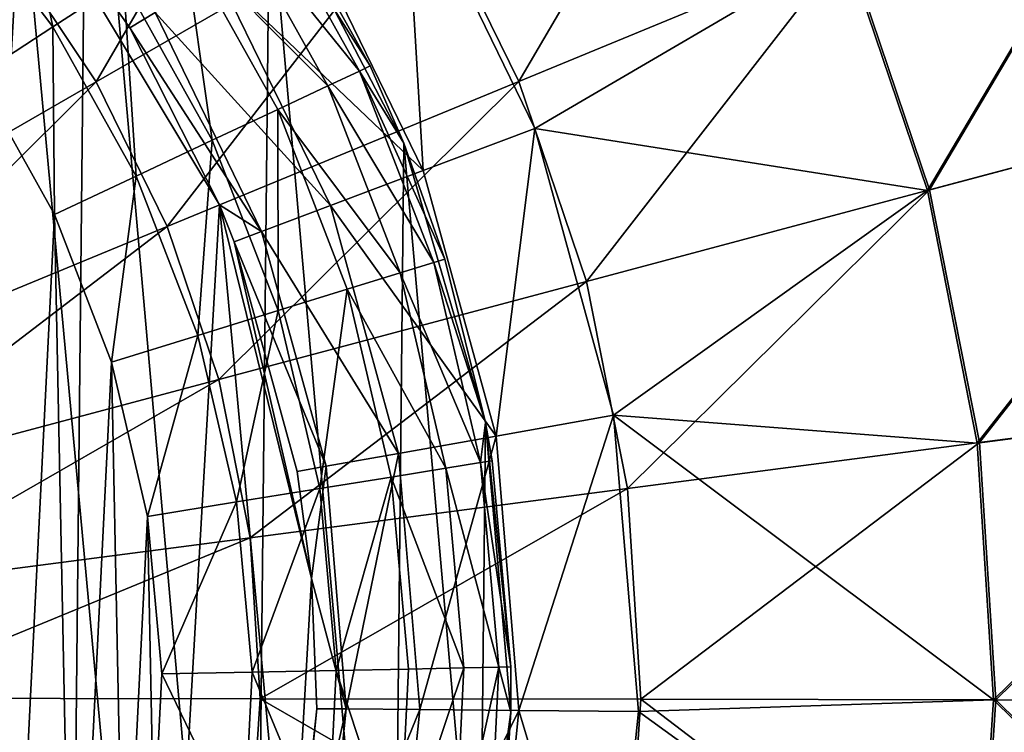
# Model space of a CAD drawing. Header units: millimetres. Extents: x 64 to 3333, y 103 to 3347.
# Tile 151 of 256: x 1869 to 1883, y 150 to 160. Entities that reach past the tile are written whole.
import ezdxf

# ---------------------------------------------------------------- set-up
doc = ezdxf.new("R2010")
doc.units = ezdxf.units.MM
doc.header["$LTSCALE"] = 25.4
doc.layers.get('0').update_dxf_attribs({"true_color": 0xff5454})

# ---------------------------------------------------------------- blocks, each defined once
blk = doc.blocks.new('SPIDER-6785-9743.STL')
at = {"color": 0}
mesh = blk.add_polyface(dxfattribs=at)
corners = [(1834.21, 154.758, 114.71), (1834.125, 146.467, 114.71), (1833.759, 150.617, 114.71), (1835.292, 142.469, 114.71), (1835.461, 158.732, 114.71), (1837.218, 138.775, 114.71), (1837.462, 162.385, 114.71), (1839.827, 135.527, 114.71), (1840.138, 165.578, 114.71), (1843.02, 132.852, 114.71), (1843.385, 168.187, 114.71), (1846.673, 130.85, 114.71), (1847.079, 170.113, 114.71), (1850.647, 129.6, 114.71), (1851.078, 171.281, 114.71), (1854.788, 129.148, 114.71), (1855.228, 171.646, 114.71), (1858.938, 129.514, 114.71), (1859.369, 171.195, 114.71), (1862.937, 130.682, 114.71), (1863.343, 169.945, 114.71), (1866.631, 132.607, 114.71), (1866.996, 167.943, 114.71), (1869.878, 135.217, 114.71), (1870.189, 165.267, 114.71), (1872.554, 138.409, 114.71), (1872.798, 162.02, 114.71), (1874.555, 142.063, 114.71), (1874.724, 158.326, 114.71), (1875.806, 146.036, 114.71), (1875.891, 154.327, 114.71), (1876.257, 150.178, 114.71)]
mesh.append_faces([[corners[k] for k in face] for face in [(0, 1, 2), (29, 30, 31)]], dxfattribs={"vtx0": -1, "color": 0})
mesh.append_faces([[corners[k] for k in face] for face in [(1, 0, 3), (3, 4, 5), (5, 6, 7), (7, 8, 9), (9, 10, 11), (11, 12, 13), (13, 14, 15), (15, 16, 17), (17, 18, 19), (19, 20, 21), (21, 22, 23), (23, 24, 25), (25, 26, 27), (27, 28, 29)]], dxfattribs={"vtx0": -1, "vtx1": -1, "color": 0})
mesh.append_faces([[corners[k] for k in face] for face in [(3, 0, 4), (5, 4, 6), (7, 6, 8), (9, 8, 10), (11, 10, 12), (13, 12, 14), (15, 14, 16), (17, 16, 18), (19, 18, 20), (21, 20, 22), (23, 22, 24), (25, 24, 26), (27, 26, 28), (29, 28, 30)]], dxfattribs={"vtx0": -1, "vtx2": -1, "color": 0})
at = {"color": 7, "true_color": 0xffffff}
mesh = blk.add_polyface(dxfattribs=at)
corners = [(1837.075, 145.977, 124.919), (1837.701, 156.847, 124.919), (1836.569, 151.459, 124.919), (1839.175, 140.888, 124.919), (1840.371, 161.662, 124.919), (1842.681, 136.643, 124.919), (1844.342, 165.476, 124.919), (1847.283, 133.621, 124.919), (1849.26, 167.95, 124.919), (1852.571, 132.089, 124.919), (1854.689, 168.864, 124.919), (1858.076, 132.184, 124.919), (1860.146, 168.138, 124.919), (1863.308, 133.898, 124.919), (1865.147, 165.835, 124.919), (1867.802, 137.077, 124.919), (1869.247, 162.161, 124.919), (1871.16, 141.44, 124.919), (1872.082, 157.441, 124.919), (1873.083, 146.599, 124.919), (1873.399, 152.095, 124.919)]
mesh.append_faces([[corners[k] for k in face] for face in [(0, 1, 2), (18, 19, 20)]], dxfattribs={"vtx0": -1, "color": 7})
mesh.append_faces([[corners[k] for k in face] for face in [(1, 3, 4), (4, 5, 6), (6, 7, 8), (8, 9, 10), (10, 11, 12), (12, 13, 14), (14, 15, 16), (16, 17, 18)]], dxfattribs={"vtx0": -1, "vtx1": -1, "color": 7})
mesh.append_faces([[corners[k] for k in face] for face in [(1, 0, 3), (4, 3, 5), (6, 5, 7), (8, 7, 9), (10, 9, 11), (12, 11, 13), (14, 13, 15), (16, 15, 17), (18, 17, 19)]], dxfattribs={"vtx0": -1, "vtx2": -1, "color": 7})
at = {"color": 0}
mesh = blk.add_polyface(dxfattribs=at)
corners = [(1838.824, 148.936, 179.71), (1839.048, 153.454, 179.71), (1838.778, 151.203, 179.71), (1839.185, 146.698, 179.71), (1839.629, 155.645, 179.71), (1839.853, 144.532, 179.71), (1840.509, 157.735, 179.71), (1840.817, 142.48, 179.71), (1841.671, 159.681, 179.71), (1842.057, 140.582, 179.71), (1843.093, 161.447, 179.71), (1843.549, 138.875, 179.71), (1844.747, 162.998, 179.71), (1845.264, 137.393, 179.71), (1846.6, 164.303, 179.71), (1847.169, 136.163, 179.71), (1848.618, 165.338, 179.71), (1849.226, 135.211, 179.71), (1850.759, 166.082, 179.71), (1851.396, 134.554, 179.71), (1852.983, 166.521, 179.71), (1853.636, 134.205, 179.71), (1855.247, 166.645, 179.71), (1855.903, 134.172, 179.71), (1857.506, 166.454, 179.71), (1858.152, 134.454, 179.71), (1859.716, 165.95, 179.71), (1860.341, 135.047, 179.71), (1861.835, 165.144, 179.71), (1862.425, 135.939, 179.71), (1863.821, 164.05, 179.71), (1864.365, 137.112, 179.71), (1865.635, 162.691, 179.71), (1866.123, 138.543, 179.71), (1867.243, 161.092, 179.71), (1867.665, 140.206, 179.71), (1868.612, 159.285, 179.71), (1868.96, 142.066, 179.71), (1869.717, 157.305, 179.71), (1869.984, 144.089, 179.71), (1870.535, 155.191, 179.71), (1870.716, 146.235, 179.71), (1871.051, 152.983, 179.71), (1871.142, 148.461, 179.71), (1871.255, 150.726, 179.71)]
mesh.append_faces([[corners[k] for k in face] for face in [(0, 1, 2), (42, 43, 44)]], dxfattribs={"vtx0": -1, "color": 0})
mesh.append_faces([[corners[k] for k in face] for face in [(1, 3, 4), (4, 5, 6), (6, 7, 8), (8, 9, 10), (10, 11, 12), (12, 13, 14), (14, 15, 16), (16, 17, 18), (18, 19, 20), (20, 21, 22), (22, 23, 24), (24, 25, 26), (26, 27, 28), (28, 29, 30), (30, 31, 32), (32, 33, 34), (34, 35, 36), (36, 37, 38), (38, 39, 40), (40, 41, 42)]], dxfattribs={"vtx0": -1, "vtx1": -1, "color": 0})
mesh.append_faces([[corners[k] for k in face] for face in [(1, 0, 3), (4, 3, 5), (6, 5, 7), (8, 7, 9), (10, 9, 11), (12, 11, 13), (14, 13, 15), (16, 15, 17), (18, 17, 19), (20, 19, 21), (22, 21, 23), (24, 23, 25), (26, 25, 27), (28, 27, 29), (30, 29, 31), (32, 31, 33), (34, 33, 35), (36, 35, 37), (38, 37, 39), (40, 39, 41), (42, 41, 43)]], dxfattribs={"vtx0": -1, "vtx2": -1, "color": 0})
at = {"color": 7, "true_color": 0xffffff}
mesh = blk.add_polyface(dxfattribs=at)
corners = [(1879.446, 164.46, 23.083), (1876.371, 159.21, 19.854), (1875.038, 161.923, 19.854), (1881.073, 161.15, 23.083)]
mesh.append_faces([[corners[k] for k in face] for face in [(0, 1, 2), (1, 0, 3)]], dxfattribs={"vtx0": -1, "color": 7})
mesh = blk.add_polyface(dxfattribs=at)
corners = [(1873.362, 164.439, 19.854), (1870.314, 159.205, 17.288), (1869.033, 161.127, 17.288), (1875.038, 161.923, 19.854)]
mesh.append_faces([[corners[k] for k in face] for face in [(0, 1, 2), (1, 0, 3)]], dxfattribs={"vtx0": -1, "color": 7})
mesh = blk.add_polyface(dxfattribs=at)
corners = [(1882.222, 157.648, 100.694), (1885.336, 162.909, 96.858), (1881.043, 161.138, 100.694), (1886.71, 158.843, 96.858)]
mesh.append_faces([[corners[k] for k in face] for face in [(0, 1, 2), (1, 0, 3)]], dxfattribs={"vtx0": -1, "color": 7})
mesh = blk.add_polyface(dxfattribs=at)
corners = [(1885.363, 162.92, 26.924), (1882.253, 157.656, 23.083), (1881.073, 161.15, 23.083), (1886.738, 158.851, 26.924)]
mesh.append_faces([[corners[k] for k in face] for face in [(0, 1, 2), (1, 0, 3)]], dxfattribs={"vtx0": -1, "color": 7})
at = {"color": 0}
mesh = blk.add_polyface(dxfattribs=at)
corners = [(1869.695, 159.993, 179.54), (1869.125, 162.737, 179.04), (1868.217, 161.944, 179.54), (1870.705, 160.652, 179.04)]
mesh.append_faces([[corners[k] for k in face] for face in [(0, 1, 2), (1, 0, 3)]], dxfattribs={"vtx0": -1, "color": 0})
at = {"color": 7, "true_color": 0xffffff}
mesh = blk.add_polyface(dxfattribs=at)
corners = [(1875, 157.933, 105.177), (1874.736, 162.365, 103.919), (1873.275, 161.478, 105.177), (1876.6, 158.536, 103.919)]
mesh.append_faces([[corners[k] for k in face] for face in [(0, 1, 2), (1, 0, 3)]], dxfattribs={"vtx0": -1, "color": 7})
mesh = blk.add_polyface(dxfattribs=at)
corners = [(1881.043, 161.138, 100.694), (1874.736, 162.365, 103.919), (1876.6, 158.536, 103.919)]
mesh.append_faces([[corners[k] for k in face] for face in [(0, 1, 2)]], dxfattribs={"color": 7})
mesh = blk.add_polyface(dxfattribs=at)
corners = [(1869.247, 162.161, 110.691), (1870.799, 159.976, 110.691), (1871.159, 160.195, 108.956)]
mesh.append_faces([[corners[k] for k in face] for face in [(0, 1, 2)]], dxfattribs={"color": 7})
mesh = blk.add_polyface(dxfattribs=at)
corners = [(1869.247, 162.161, 124.919), (1872.082, 157.441, 124.919), (1870.799, 159.976, 110.691)]
mesh.append_faces([[corners[k] for k in face] for face in [(0, 1, 2)]], dxfattribs={"color": 7})
mesh = blk.add_polyface(dxfattribs=at)
corners = [(1869.247, 162.161, 124.919), (1870.799, 159.976, 110.691), (1869.247, 162.161, 110.691)]
mesh.append_faces([[corners[k] for k in face] for face in [(0, 1, 2)]], dxfattribs={"color": 7})
at = {"color": 0}
mesh = blk.add_polyface(dxfattribs=at)
corners = [(1868.612, 159.285, 179.71), (1868.217, 161.944, 179.54), (1867.243, 161.092, 179.71), (1869.695, 159.993, 179.54)]
mesh.append_faces([[corners[k] for k in face] for face in [(0, 1, 2), (1, 0, 3)]], dxfattribs={"vtx0": -1, "color": 0})
at = {"color": 7, "true_color": 0xffffff}
mesh = blk.add_polyface(dxfattribs=at)
corners = [(1875.038, 161.923, 19.854), (1871.332, 157.132, 17.288), (1870.314, 159.205, 17.288), (1876.371, 159.21, 19.854)]
mesh.append_faces([[corners[k] for k in face] for face in [(0, 1, 2), (1, 0, 3)]], dxfattribs={"vtx0": -1, "color": 7})
at = {"color": 0}
mesh = blk.add_polyface(dxfattribs=at)
corners = [(1874.088, 159.358, 176.004), (1872.237, 161.653, 177.21), (1873.636, 159.146, 177.21), (1872.655, 161.927, 176.004)]
mesh.append_faces([[corners[k] for k in face] for face in [(0, 1, 2), (1, 0, 3)]], dxfattribs={"vtx0": -1, "color": 0})
mesh = blk.add_polyface(dxfattribs=at)
corners = [(1874.242, 159.431, 174.71), (1872.655, 161.927, 176.004), (1874.088, 159.358, 176.004), (1872.798, 162.02, 174.71)]
mesh.append_faces([[corners[k] for k in face] for face in [(0, 1, 2), (1, 0, 3)]], dxfattribs={"vtx0": -1, "color": 0})
mesh = blk.add_polyface(dxfattribs=at)
corners = [(1872.798, 162.02, 114.71), (1874.242, 159.431, 174.71), (1874.724, 158.326, 114.71)]
mesh.append_faces([[corners[k] for k in face] for face in [(0, 1, 2)]], dxfattribs={"color": 0})
mesh = blk.add_polyface(dxfattribs=at)
corners = [(1872.798, 162.02, 174.71), (1874.242, 159.431, 174.71), (1872.798, 162.02, 114.71)]
mesh.append_faces([[corners[k] for k in face] for face in [(0, 1, 2)]], dxfattribs={"color": 0})
mesh = blk.add_polyface(dxfattribs=at)
corners = [(1873.636, 159.146, 177.21), (1871.572, 161.219, 178.246), (1872.917, 158.808, 178.246), (1872.237, 161.653, 177.21)]
mesh.append_faces([[corners[k] for k in face] for face in [(0, 1, 2), (1, 0, 3)]], dxfattribs={"vtx0": -1, "color": 0})
at = {"color": 7, "true_color": 0xffffff}
mesh = blk.add_polyface(dxfattribs=at)
corners = [(1875, 157.933, 105.177), (1872.059, 160.741, 106.87), (1873.67, 157.432, 106.87), (1873.275, 161.478, 105.177)]
mesh.append_faces([[corners[k] for k in face] for face in [(0, 1, 2), (1, 0, 3)]], dxfattribs={"vtx0": -1, "color": 7})
at = {"color": 0}
mesh = blk.add_polyface(dxfattribs=at)
corners = [(1871.979, 158.368, 179.04), (1871.572, 161.219, 178.246), (1870.705, 160.652, 179.04), (1872.917, 158.808, 178.246)]
mesh.append_faces([[corners[k] for k in face] for face in [(0, 1, 2), (1, 0, 3)]], dxfattribs={"vtx0": -1, "color": 0})
at = {"color": 7, "true_color": 0xffffff}
mesh = blk.add_polyface(dxfattribs=at)
corners = [(1869.033, 161.127, 17.288), (1865.348, 156.347, 15.426), (1864.483, 157.646, 15.426), (1870.314, 159.205, 17.288)]
mesh.append_faces([[corners[k] for k in face] for face in [(0, 1, 2), (1, 0, 3)]], dxfattribs={"vtx0": -1, "color": 7})
mesh = blk.add_polyface(dxfattribs=at)
corners = [(1881.073, 161.15, 23.083), (1877.339, 156.347, 19.854), (1876.371, 159.21, 19.854), (1882.253, 157.656, 23.083)]
mesh.append_faces([[corners[k] for k in face] for face in [(0, 1, 2), (1, 0, 3)]], dxfattribs={"vtx0": -1, "color": 7})
mesh = blk.add_polyface(dxfattribs=at)
corners = [(1882.222, 157.648, 100.694), (1881.043, 161.138, 100.694), (1876.6, 158.536, 103.919)]
mesh.append_faces([[corners[k] for k in face] for face in [(0, 1, 2)]], dxfattribs={"color": 7})
at = {"color": 0}
mesh = blk.add_polyface(dxfattribs=at)
corners = [(1870.888, 157.855, 179.54), (1870.705, 160.652, 179.04), (1869.695, 159.993, 179.54), (1871.979, 158.368, 179.04)]
mesh.append_faces([[corners[k] for k in face] for face in [(0, 1, 2), (1, 0, 3)]], dxfattribs={"vtx0": -1, "color": 0})
at = {"color": 7, "true_color": 0xffffff}
mesh = blk.add_polyface(dxfattribs=at)
corners = [(1873.67, 157.432, 106.87), (1871.159, 160.195, 108.956), (1872.685, 157.06, 108.956), (1872.059, 160.741, 106.87)]
mesh.append_faces([[corners[k] for k in face] for face in [(0, 1, 2), (1, 0, 3)]], dxfattribs={"vtx0": -1, "color": 7})
mesh = blk.add_polyface(dxfattribs=at)
corners = [(1871.159, 160.195, 108.956), (1870.799, 159.976, 110.691), (1872.685, 157.06, 108.956)]
mesh.append_faces([[corners[k] for k in face] for face in [(0, 1, 2)]], dxfattribs={"color": 7})
at = {"color": 0}
mesh = blk.add_polyface(dxfattribs=at)
corners = [(1869.717, 157.305, 179.71), (1869.695, 159.993, 179.54), (1868.612, 159.285, 179.71), (1870.888, 157.855, 179.54)]
mesh.append_faces([[corners[k] for k in face] for face in [(0, 1, 2), (1, 0, 3)]], dxfattribs={"vtx0": -1, "color": 0})
at = {"color": 7, "true_color": 0xffffff}
mesh = blk.add_polyface(dxfattribs=at)
corners = [(1870.799, 159.976, 110.691), (1872.082, 157.441, 110.691), (1872.685, 157.06, 108.956)]
mesh.append_faces([[corners[k] for k in face] for face in [(0, 1, 2)]], dxfattribs={"color": 7})
mesh = blk.add_polyface(dxfattribs=at)
corners = [(1870.799, 159.976, 110.691), (1872.082, 157.441, 124.919), (1872.082, 157.441, 110.691)]
mesh.append_faces([[corners[k] for k in face] for face in [(0, 1, 2)]], dxfattribs={"color": 7})
at = {"color": 0}
mesh = blk.add_polyface(dxfattribs=at)
corners = [(1874.242, 159.431, 174.71), (1874.088, 159.358, 176.004), (1874.724, 158.326, 174.71)]
mesh.append_faces([[corners[k] for k in face] for face in [(0, 1, 2)]], dxfattribs={"color": 0})
mesh = blk.add_polyface(dxfattribs=at)
corners = [(1874.242, 159.431, 174.71), (1874.724, 158.326, 174.71), (1874.724, 158.326, 114.71)]
mesh.append_faces([[corners[k] for k in face] for face in [(0, 1, 2)]], dxfattribs={"color": 0})
mesh = blk.add_polyface(dxfattribs=at)
corners = [(1875.15, 156.616, 176.004), (1873.636, 159.146, 177.21), (1874.672, 156.468, 177.21), (1874.088, 159.358, 176.004)]
mesh.append_faces([[corners[k] for k in face] for face in [(0, 1, 2), (1, 0, 3)]], dxfattribs={"vtx0": -1, "color": 0})
mesh = blk.add_polyface(dxfattribs=at)
corners = [(1874.088, 159.358, 176.004), (1875.15, 156.616, 176.004), (1875.312, 156.666, 174.71)]
mesh.append_faces([[corners[k] for k in face] for face in [(0, 1, 2)]], dxfattribs={"color": 0})
mesh = blk.add_polyface(dxfattribs=at)
corners = [(1874.088, 159.358, 176.004), (1875.312, 156.666, 174.71), (1874.724, 158.326, 174.71)]
mesh.append_faces([[corners[k] for k in face] for face in [(0, 1, 2)]], dxfattribs={"color": 0})
at = {"color": 7, "true_color": 0xffffff}
mesh = blk.add_polyface(dxfattribs=at)
corners = [(1870.314, 159.205, 17.288), (1866.036, 154.947, 15.426), (1865.348, 156.347, 15.426), (1871.332, 157.132, 17.288)]
mesh.append_faces([[corners[k] for k in face] for face in [(0, 1, 2), (1, 0, 3)]], dxfattribs={"vtx0": -1, "color": 7})
mesh = blk.add_polyface(dxfattribs=at)
corners = [(1876.371, 159.21, 19.854), (1872.072, 154.943, 17.288), (1871.332, 157.132, 17.288), (1877.339, 156.347, 19.854)]
mesh.append_faces([[corners[k] for k in face] for face in [(0, 1, 2), (1, 0, 3)]], dxfattribs={"vtx0": -1, "color": 7})
at = {"color": 0}
mesh = blk.add_polyface(dxfattribs=at)
corners = [(1874.672, 156.468, 177.21), (1872.917, 158.808, 178.246), (1873.913, 156.234, 178.246), (1873.636, 159.146, 177.21)]
mesh.append_faces([[corners[k] for k in face] for face in [(0, 1, 2), (1, 0, 3)]], dxfattribs={"vtx0": -1, "color": 0})
mesh = blk.add_polyface(dxfattribs=at)
corners = [(1872.924, 155.929, 179.04), (1872.917, 158.808, 178.246), (1871.979, 158.368, 179.04), (1873.913, 156.234, 178.246)]
mesh.append_faces([[corners[k] for k in face] for face in [(0, 1, 2), (1, 0, 3)]], dxfattribs={"vtx0": -1, "color": 0})
at = {"color": 7, "true_color": 0xffffff}
mesh = blk.add_polyface(dxfattribs=at)
corners = [(1882.935, 154.033, 100.694), (1886.71, 158.843, 96.858), (1882.222, 157.648, 100.694), (1887.541, 154.633, 96.858)]
mesh.append_faces([[corners[k] for k in face] for face in [(0, 1, 2), (1, 0, 3)]], dxfattribs={"vtx0": -1, "color": 7})
mesh = blk.add_polyface(dxfattribs=at)
corners = [(1886.738, 158.851, 26.924), (1882.967, 154.038, 23.083), (1882.253, 157.656, 23.083), (1887.57, 154.637, 26.924)]
mesh.append_faces([[corners[k] for k in face] for face in [(0, 1, 2), (1, 0, 3)]], dxfattribs={"vtx0": -1, "color": 7})
mesh = blk.add_polyface(dxfattribs=at)
corners = [(1876.045, 154.131, 105.177), (1876.6, 158.536, 103.919), (1875, 157.933, 105.177), (1877.727, 154.43, 103.919)]
mesh.append_faces([[corners[k] for k in face] for face in [(0, 1, 2), (1, 0, 3)]], dxfattribs={"vtx0": -1, "color": 7})
mesh = blk.add_polyface(dxfattribs=at)
corners = [(1882.222, 157.648, 100.694), (1876.6, 158.536, 103.919), (1877.727, 154.43, 103.919)]
mesh.append_faces([[corners[k] for k in face] for face in [(0, 1, 2)]], dxfattribs={"color": 7})
at = {"color": 0}
mesh = blk.add_polyface(dxfattribs=at)
corners = [(1871.771, 155.573, 179.54), (1871.979, 158.368, 179.04), (1870.888, 157.855, 179.54), (1872.924, 155.929, 179.04)]
mesh.append_faces([[corners[k] for k in face] for face in [(0, 1, 2), (1, 0, 3)]], dxfattribs={"vtx0": -1, "color": 0})
mesh = blk.add_polyface(dxfattribs=at)
corners = [(1874.724, 158.326, 114.71), (1875.312, 156.666, 174.71), (1875.891, 154.327, 114.71)]
mesh.append_faces([[corners[k] for k in face] for face in [(0, 1, 2)]], dxfattribs={"color": 0})
mesh = blk.add_polyface(dxfattribs=at)
corners = [(1874.724, 158.326, 174.71), (1875.312, 156.666, 174.71), (1874.724, 158.326, 114.71)]
mesh.append_faces([[corners[k] for k in face] for face in [(0, 1, 2)]], dxfattribs={"color": 0})
mesh = blk.add_polyface(dxfattribs=at)
corners = [(1870.535, 155.191, 179.71), (1870.888, 157.855, 179.54), (1869.717, 157.305, 179.71), (1871.771, 155.573, 179.54)]
mesh.append_faces([[corners[k] for k in face] for face in [(0, 1, 2), (1, 0, 3)]], dxfattribs={"vtx0": -1, "color": 0})
at = {"color": 7, "true_color": 0xffffff}
mesh = blk.add_polyface(dxfattribs=at)
corners = [(1876.045, 154.131, 105.177), (1873.67, 157.432, 106.87), (1874.644, 153.883, 106.87), (1875, 157.933, 105.177)]
mesh.append_faces([[corners[k] for k in face] for face in [(0, 1, 2), (1, 0, 3)]], dxfattribs={"vtx0": -1, "color": 7})
mesh = blk.add_polyface(dxfattribs=at)
corners = [(1882.253, 157.656, 23.083), (1877.924, 153.381, 19.854), (1877.339, 156.347, 19.854), (1882.967, 154.038, 23.083)]
mesh.append_faces([[corners[k] for k in face] for face in [(0, 1, 2), (1, 0, 3)]], dxfattribs={"vtx0": -1, "color": 7})
mesh = blk.add_polyface(dxfattribs=at)
corners = [(1882.935, 154.033, 100.694), (1882.222, 157.648, 100.694), (1877.727, 154.43, 103.919)]
mesh.append_faces([[corners[k] for k in face] for face in [(0, 1, 2)]], dxfattribs={"color": 7})
mesh = blk.add_polyface(dxfattribs=at)
corners = [(1872.082, 157.441, 110.691), (1872.291, 156.912, 110.691), (1872.685, 157.06, 108.956)]
mesh.append_faces([[corners[k] for k in face] for face in [(0, 1, 2)]], dxfattribs={"color": 7})
mesh = blk.add_polyface(dxfattribs=at)
corners = [(1872.082, 157.441, 124.919), (1873.399, 152.095, 124.919), (1872.291, 156.912, 110.691)]
mesh.append_faces([[corners[k] for k in face] for face in [(0, 1, 2)]], dxfattribs={"color": 7})
mesh = blk.add_polyface(dxfattribs=at)
corners = [(1872.082, 157.441, 124.919), (1872.291, 156.912, 110.691), (1872.082, 157.441, 110.691)]
mesh.append_faces([[corners[k] for k in face] for face in [(0, 1, 2)]], dxfattribs={"color": 7})
mesh = blk.add_polyface(dxfattribs=at)
corners = [(1874.644, 153.883, 106.87), (1872.685, 157.06, 108.956), (1873.608, 153.699, 108.956), (1873.67, 157.432, 106.87)]
mesh.append_faces([[corners[k] for k in face] for face in [(0, 1, 2), (1, 0, 3)]], dxfattribs={"vtx0": -1, "color": 7})
mesh = blk.add_polyface(dxfattribs=at)
corners = [(1871.332, 157.132, 17.288), (1866.536, 153.468, 15.426), (1866.036, 154.947, 15.426), (1872.072, 154.943, 17.288)]
mesh.append_faces([[corners[k] for k in face] for face in [(0, 1, 2), (1, 0, 3)]], dxfattribs={"vtx0": -1, "color": 7})
mesh = blk.add_polyface(dxfattribs=at)
corners = [(1873.608, 153.699, 108.956), (1872.291, 156.912, 110.691), (1873.193, 153.625, 110.691), (1872.685, 157.06, 108.956)]
mesh.append_faces([[corners[k] for k in face] for face in [(0, 1, 2), (1, 0, 3)]], dxfattribs={"vtx0": -1, "color": 7})
mesh = blk.add_polyface(dxfattribs=at)
corners = [(1872.291, 156.912, 110.691), (1873.399, 152.095, 124.919), (1873.193, 153.625, 110.691)]
mesh.append_faces([[corners[k] for k in face] for face in [(0, 1, 2)]], dxfattribs={"color": 7})
at = {"color": 0}
mesh = blk.add_polyface(dxfattribs=at)
corners = [(1875.819, 153.752, 176.004), (1874.672, 156.468, 177.21), (1875.326, 153.673, 177.21), (1875.15, 156.616, 176.004)]
mesh.append_faces([[corners[k] for k in face] for face in [(0, 1, 2), (1, 0, 3)]], dxfattribs={"vtx0": -1, "color": 0})
mesh = blk.add_polyface(dxfattribs=at)
corners = [(1875.312, 156.666, 174.71), (1875.15, 156.616, 176.004), (1875.891, 154.327, 174.71)]
mesh.append_faces([[corners[k] for k in face] for face in [(0, 1, 2)]], dxfattribs={"color": 0})
mesh = blk.add_polyface(dxfattribs=at)
corners = [(1875.15, 156.616, 176.004), (1875.819, 153.752, 176.004), (1875.891, 154.327, 174.71)]
mesh.append_faces([[corners[k] for k in face] for face in [(0, 1, 2)]], dxfattribs={"color": 0})
mesh = blk.add_polyface(dxfattribs=at)
corners = [(1875.312, 156.666, 174.71), (1875.891, 154.327, 174.71), (1875.891, 154.327, 114.71)]
mesh.append_faces([[corners[k] for k in face] for face in [(0, 1, 2)]], dxfattribs={"color": 0})
mesh = blk.add_polyface(dxfattribs=at)
corners = [(1875.326, 153.673, 177.21), (1873.913, 156.234, 178.246), (1874.541, 153.546, 178.246), (1874.672, 156.468, 177.21)]
mesh.append_faces([[corners[k] for k in face] for face in [(0, 1, 2), (1, 0, 3)]], dxfattribs={"vtx0": -1, "color": 0})
at = {"color": 7, "true_color": 0xffffff}
mesh = blk.add_polyface(dxfattribs=at)
corners = [(1877.339, 156.347, 19.854), (1872.519, 152.677, 17.288), (1872.072, 154.943, 17.288), (1877.924, 153.381, 19.854)]
mesh.append_faces([[corners[k] for k in face] for face in [(0, 1, 2), (1, 0, 3)]], dxfattribs={"vtx0": -1, "color": 7})
at = {"color": 0}
mesh = blk.add_polyface(dxfattribs=at)
corners = [(1873.519, 153.381, 179.04), (1873.913, 156.234, 178.246), (1872.924, 155.929, 179.04), (1874.541, 153.546, 178.246)]
mesh.append_faces([[corners[k] for k in face] for face in [(0, 1, 2), (1, 0, 3)]], dxfattribs={"vtx0": -1, "color": 0})
mesh = blk.add_polyface(dxfattribs=at)
corners = [(1872.328, 153.189, 179.54), (1872.924, 155.929, 179.04), (1871.771, 155.573, 179.54), (1873.519, 153.381, 179.04)]
mesh.append_faces([[corners[k] for k in face] for face in [(0, 1, 2), (1, 0, 3)]], dxfattribs={"vtx0": -1, "color": 0})
mesh = blk.add_polyface(dxfattribs=at)
corners = [(1871.051, 152.983, 179.71), (1871.771, 155.573, 179.54), (1870.535, 155.191, 179.71), (1872.328, 153.189, 179.54)]
mesh.append_faces([[corners[k] for k in face] for face in [(0, 1, 2), (1, 0, 3)]], dxfattribs={"vtx0": -1, "color": 0})
at = {"color": 7, "true_color": 0xffffff}
mesh = blk.add_polyface(dxfattribs=at)
corners = [(1872.072, 154.943, 17.288), (1866.838, 151.937, 15.426), (1866.536, 153.468, 15.426), (1872.519, 152.677, 17.288)]
mesh.append_faces([[corners[k] for k in face] for face in [(0, 1, 2), (1, 0, 3)]], dxfattribs={"vtx0": -1, "color": 7})
mesh = blk.add_polyface(dxfattribs=at)
corners = [(1883.171, 150.357, 100.694), (1887.541, 154.633, 96.858), (1882.935, 154.033, 100.694), (1887.815, 150.35, 96.858)]
mesh.append_faces([[corners[k] for k in face] for face in [(0, 1, 2), (1, 0, 3)]], dxfattribs={"vtx0": -1, "color": 7})
mesh = blk.add_polyface(dxfattribs=at)
corners = [(1887.57, 154.637, 26.924), (1883.203, 150.357, 23.083), (1882.967, 154.038, 23.083), (1887.844, 150.35, 26.924)]
mesh.append_faces([[corners[k] for k in face] for face in [(0, 1, 2), (1, 0, 3)]], dxfattribs={"vtx0": -1, "color": 7})
at = {"color": 0}
mesh = blk.add_polyface(dxfattribs=at)
corners = [(1875.891, 154.327, 174.71), (1875.819, 153.752, 176.004), (1875.987, 153.779, 174.71)]
mesh.append_faces([[corners[k] for k in face] for face in [(0, 1, 2)]], dxfattribs={"color": 0})
mesh = blk.add_polyface(dxfattribs=at)
corners = [(1875.891, 154.327, 174.71), (1875.987, 153.779, 174.71), (1875.891, 154.327, 114.71)]
mesh.append_faces([[corners[k] for k in face] for face in [(0, 1, 2)]], dxfattribs={"color": 0})
mesh = blk.add_polyface(dxfattribs=at)
corners = [(1875.891, 154.327, 114.71), (1875.987, 153.779, 174.71), (1876.254, 150.827, 174.71)]
mesh.append_faces([[corners[k] for k in face] for face in [(0, 1, 2)]], dxfattribs={"color": 0})
mesh = blk.add_polyface(dxfattribs=at)
corners = [(1875.891, 154.327, 114.71), (1876.254, 150.827, 174.71), (1876.257, 150.178, 114.71)]
mesh.append_faces([[corners[k] for k in face] for face in [(0, 1, 2)]], dxfattribs={"color": 0})
at = {"color": 7, "true_color": 0xffffff}
mesh = blk.add_polyface(dxfattribs=at)
corners = [(1876.372, 150.202, 105.177), (1877.727, 154.43, 103.919), (1876.045, 154.131, 105.177), (1878.082, 150.187, 103.919)]
mesh.append_faces([[corners[k] for k in face] for face in [(0, 1, 2), (1, 0, 3)]], dxfattribs={"vtx0": -1, "color": 7})
mesh = blk.add_polyface(dxfattribs=at)
corners = [(1883.171, 150.357, 100.694), (1877.727, 154.43, 103.919), (1878.082, 150.187, 103.919)]
mesh.append_faces([[corners[k] for k in face] for face in [(0, 1, 2)]], dxfattribs={"color": 7})
mesh = blk.add_polyface(dxfattribs=at)
corners = [(1883.171, 150.357, 100.694), (1882.935, 154.033, 100.694), (1877.727, 154.43, 103.919)]
mesh.append_faces([[corners[k] for k in face] for face in [(0, 1, 2)]], dxfattribs={"color": 7})
mesh = blk.add_polyface(dxfattribs=at)
corners = [(1876.045, 154.131, 105.177), (1874.95, 150.215, 106.87), (1876.372, 150.202, 105.177), (1874.644, 153.883, 106.87)]
mesh.append_faces([[corners[k] for k in face] for face in [(0, 1, 2), (1, 0, 3)]], dxfattribs={"vtx0": -1, "color": 7})
mesh = blk.add_polyface(dxfattribs=at)
corners = [(1882.967, 154.038, 23.083), (1878.118, 150.364, 19.854), (1877.924, 153.381, 19.854), (1883.203, 150.357, 23.083)]
mesh.append_faces([[corners[k] for k in face] for face in [(0, 1, 2), (1, 0, 3)]], dxfattribs={"vtx0": -1, "color": 7})
mesh = blk.add_polyface(dxfattribs=at)
corners = [(1874.644, 153.883, 106.87), (1873.898, 150.225, 108.956), (1874.95, 150.215, 106.87), (1873.608, 153.699, 108.956)]
mesh.append_faces([[corners[k] for k in face] for face in [(0, 1, 2), (1, 0, 3)]], dxfattribs={"vtx0": -1, "color": 7})
at = {"color": 0}
mesh = blk.add_polyface(dxfattribs=at)
corners = [(1876.083, 150.823, 176.004), (1875.326, 153.673, 177.21), (1875.584, 150.813, 177.21), (1875.819, 153.752, 176.004)]
mesh.append_faces([[corners[k] for k in face] for face in [(0, 1, 2), (1, 0, 3)]], dxfattribs={"vtx0": -1, "color": 0})
mesh = blk.add_polyface(dxfattribs=at)
corners = [(1876.254, 150.827, 174.71), (1875.819, 153.752, 176.004), (1876.083, 150.823, 176.004), (1875.987, 153.779, 174.71)]
mesh.append_faces([[corners[k] for k in face] for face in [(0, 1, 2), (1, 0, 3)]], dxfattribs={"vtx0": -1, "color": 0})
at = {"color": 7, "true_color": 0xffffff}
mesh = blk.add_polyface(dxfattribs=at)
corners = [(1873.608, 153.699, 108.956), (1873.193, 153.625, 110.691), (1873.399, 152.095, 110.691)]
mesh.append_faces([[corners[k] for k in face] for face in [(0, 1, 2)]], dxfattribs={"color": 7})
mesh = blk.add_polyface(dxfattribs=at)
corners = [(1873.193, 153.625, 110.691), (1873.399, 152.095, 124.919), (1873.399, 152.095, 110.691)]
mesh.append_faces([[corners[k] for k in face] for face in [(0, 1, 2)]], dxfattribs={"color": 7})
mesh = blk.add_polyface(dxfattribs=at)
corners = [(1873.608, 153.699, 108.956), (1873.399, 152.095, 110.691), (1873.898, 150.225, 108.956)]
mesh.append_faces([[corners[k] for k in face] for face in [(0, 1, 2)]], dxfattribs={"color": 7})
at = {"color": 0}
mesh = blk.add_polyface(dxfattribs=at)
corners = [(1875.584, 150.813, 177.21), (1874.541, 153.546, 178.246), (1874.79, 150.797, 178.246), (1875.326, 153.673, 177.21)]
mesh.append_faces([[corners[k] for k in face] for face in [(0, 1, 2), (1, 0, 3)]], dxfattribs={"vtx0": -1, "color": 0})
mesh = blk.add_polyface(dxfattribs=at)
corners = [(1873.754, 150.776, 179.04), (1874.541, 153.546, 178.246), (1873.519, 153.381, 179.04), (1874.79, 150.797, 178.246)]
mesh.append_faces([[corners[k] for k in face] for face in [(0, 1, 2), (1, 0, 3)]], dxfattribs={"vtx0": -1, "color": 0})
mesh = blk.add_polyface(dxfattribs=at)
corners = [(1872.548, 150.752, 179.54), (1873.519, 153.381, 179.04), (1872.328, 153.189, 179.54), (1873.754, 150.776, 179.04)]
mesh.append_faces([[corners[k] for k in face] for face in [(0, 1, 2), (1, 0, 3)]], dxfattribs={"vtx0": -1, "color": 0})
at = {"color": 7, "true_color": 0xffffff}
mesh = blk.add_polyface(dxfattribs=at)
corners = [(1877.924, 153.381, 19.854), (1872.667, 150.372, 17.288), (1872.519, 152.677, 17.288), (1878.118, 150.364, 19.854)]
mesh.append_faces([[corners[k] for k in face] for face in [(0, 1, 2), (1, 0, 3)]], dxfattribs={"vtx0": -1, "color": 7})
at = {"color": 0}
mesh = blk.add_polyface(dxfattribs=at)
corners = [(1871.255, 150.726, 179.71), (1872.328, 153.189, 179.54), (1871.051, 152.983, 179.71), (1872.548, 150.752, 179.54)]
mesh.append_faces([[corners[k] for k in face] for face in [(0, 1, 2), (1, 0, 3)]], dxfattribs={"vtx0": -1, "color": 0})
at = {"color": 7, "true_color": 0xffffff}
mesh = blk.add_polyface(dxfattribs=at)
corners = [(1872.519, 152.677, 17.288), (1866.938, 150.38, 15.426), (1866.838, 151.937, 15.426), (1872.667, 150.372, 17.288)]
mesh.append_faces([[corners[k] for k in face] for face in [(0, 1, 2), (1, 0, 3)]], dxfattribs={"vtx0": -1, "color": 7})
mesh = blk.add_polyface(dxfattribs=at)
corners = [(1873.399, 152.095, 124.919), (1873.083, 146.599, 124.919), (1873.477, 150.229, 110.691)]
mesh.append_faces([[corners[k] for k in face] for face in [(0, 1, 2)]], dxfattribs={"color": 7})
mesh = blk.add_polyface(dxfattribs=at)
corners = [(1873.399, 152.095, 110.691), (1873.477, 150.229, 110.691), (1873.898, 150.225, 108.956)]
mesh.append_faces([[corners[k] for k in face] for face in [(0, 1, 2)]], dxfattribs={"color": 7})
mesh = blk.add_polyface(dxfattribs=at)
corners = [(1873.399, 152.095, 124.919), (1873.477, 150.229, 110.691), (1873.399, 152.095, 110.691)]
mesh.append_faces([[corners[k] for k in face] for face in [(0, 1, 2)]], dxfattribs={"color": 7})
at = {"color": 0}
mesh = blk.add_polyface(dxfattribs=at)
corners = [(1873.625, 148.163, 179.04), (1872.548, 150.752, 179.54), (1872.427, 148.307, 179.54), (1873.754, 150.776, 179.04)]
mesh.append_faces([[corners[k] for k in face] for face in [(0, 1, 2), (1, 0, 3)]], dxfattribs={"vtx0": -1, "color": 0})
mesh = blk.add_polyface(dxfattribs=at)
corners = [(1874.653, 148.04, 178.246), (1873.754, 150.776, 179.04), (1873.625, 148.163, 179.04), (1874.79, 150.797, 178.246)]
mesh.append_faces([[corners[k] for k in face] for face in [(0, 1, 2), (1, 0, 3)]], dxfattribs={"vtx0": -1, "color": 0})
mesh = blk.add_polyface(dxfattribs=at)
corners = [(1875.584, 150.813, 177.21), (1874.653, 148.04, 178.246), (1875.442, 147.945, 177.21), (1874.79, 150.797, 178.246)]
mesh.append_faces([[corners[k] for k in face] for face in [(0, 1, 2), (1, 0, 3)]], dxfattribs={"vtx0": -1, "color": 0})
mesh = blk.add_polyface(dxfattribs=at)
corners = [(1876.083, 150.823, 176.004), (1875.442, 147.945, 177.21), (1875.938, 147.886, 176.004), (1875.584, 150.813, 177.21)]
mesh.append_faces([[corners[k] for k in face] for face in [(0, 1, 2), (1, 0, 3)]], dxfattribs={"vtx0": -1, "color": 0})
mesh = blk.add_polyface(dxfattribs=at)
corners = [(1876.083, 150.823, 176.004), (1875.938, 147.886, 176.004), (1876.257, 150.178, 174.71)]
mesh.append_faces([[corners[k] for k in face] for face in [(0, 1, 2)]], dxfattribs={"color": 0})
mesh = blk.add_polyface(dxfattribs=at)
corners = [(1876.254, 150.827, 174.71), (1876.083, 150.823, 176.004), (1876.257, 150.178, 174.71)]
mesh.append_faces([[corners[k] for k in face] for face in [(0, 1, 2)]], dxfattribs={"color": 0})
mesh = blk.add_polyface(dxfattribs=at)
corners = [(1876.254, 150.827, 174.71), (1876.257, 150.178, 174.71), (1876.257, 150.178, 114.71)]
mesh.append_faces([[corners[k] for k in face] for face in [(0, 1, 2)]], dxfattribs={"color": 0})
mesh = blk.add_polyface(dxfattribs=at)
corners = [(1872.427, 148.307, 179.54), (1871.255, 150.726, 179.71), (1871.142, 148.461, 179.71), (1872.548, 150.752, 179.54)]
mesh.append_faces([[corners[k] for k in face] for face in [(0, 1, 2), (1, 0, 3)]], dxfattribs={"vtx0": -1, "color": 0})
at = {"color": 7, "true_color": 0xffffff}
mesh = blk.add_polyface(dxfattribs=at)
corners = [(1866.938, 150.38, 15.426), (1872.513, 148.067, 17.288), (1866.833, 148.823, 15.426), (1872.667, 150.372, 17.288)]
mesh.append_faces([[corners[k] for k in face] for face in [(0, 1, 2), (1, 0, 3)]], dxfattribs={"vtx0": -1, "color": 7})
mesh = blk.add_polyface(dxfattribs=at)
corners = [(1872.667, 150.372, 17.288), (1877.916, 147.348, 19.854), (1872.513, 148.067, 17.288), (1878.118, 150.364, 19.854)]
mesh.append_faces([[corners[k] for k in face] for face in [(0, 1, 2), (1, 0, 3)]], dxfattribs={"vtx0": -1, "color": 7})
mesh = blk.add_polyface(dxfattribs=at)
corners = [(1878.118, 150.364, 19.854), (1882.957, 146.677, 23.083), (1877.916, 147.348, 19.854), (1883.203, 150.357, 23.083)]
mesh.append_faces([[corners[k] for k in face] for face in [(0, 1, 2), (1, 0, 3)]], dxfattribs={"vtx0": -1, "color": 7})
mesh = blk.add_polyface(dxfattribs=at)
corners = [(1883.171, 150.357, 100.694), (1878.082, 150.187, 103.919), (1882.925, 146.681, 100.694)]
mesh.append_faces([[corners[k] for k in face] for face in [(0, 1, 2)]], dxfattribs={"color": 7})
mesh = blk.add_polyface(dxfattribs=at)
corners = [(1887.529, 146.069, 96.858), (1883.171, 150.357, 100.694), (1882.925, 146.681, 100.694), (1887.815, 150.35, 96.858)]
mesh.append_faces([[corners[k] for k in face] for face in [(0, 1, 2), (1, 0, 3)]], dxfattribs={"vtx0": -1, "color": 7})
mesh = blk.add_polyface(dxfattribs=at)
corners = [(1883.203, 150.357, 23.083), (1887.557, 146.065, 26.924), (1882.957, 146.677, 23.083), (1887.844, 150.35, 26.924)]
mesh.append_faces([[corners[k] for k in face] for face in [(0, 1, 2), (1, 0, 3)]], dxfattribs={"vtx0": -1, "color": 7})
mesh = blk.add_polyface(dxfattribs=at)
corners = [(1873.477, 150.229, 110.691), (1873.083, 146.599, 124.919), (1873.131, 146.838, 110.691)]
mesh.append_faces([[corners[k] for k in face] for face in [(0, 1, 2)]], dxfattribs={"color": 7})
mesh = blk.add_polyface(dxfattribs=at)
corners = [(1873.898, 150.225, 108.956), (1873.131, 146.838, 110.691), (1873.545, 146.757, 108.956), (1873.477, 150.229, 110.691)]
mesh.append_faces([[corners[k] for k in face] for face in [(0, 1, 2), (1, 0, 3)]], dxfattribs={"vtx0": -1, "color": 7})
mesh = blk.add_polyface(dxfattribs=at)
corners = [(1874.95, 150.215, 106.87), (1873.545, 146.757, 108.956), (1874.577, 146.554, 106.87), (1873.898, 150.225, 108.956)]
mesh.append_faces([[corners[k] for k in face] for face in [(0, 1, 2), (1, 0, 3)]], dxfattribs={"vtx0": -1, "color": 7})
mesh = blk.add_polyface(dxfattribs=at)
corners = [(1876.372, 150.202, 105.177), (1874.577, 146.554, 106.87), (1875.973, 146.28, 105.177), (1874.95, 150.215, 106.87)]
mesh.append_faces([[corners[k] for k in face] for face in [(0, 1, 2), (1, 0, 3)]], dxfattribs={"vtx0": -1, "color": 7})
mesh = blk.add_polyface(dxfattribs=at)
corners = [(1877.65, 145.95, 103.919), (1876.372, 150.202, 105.177), (1875.973, 146.28, 105.177), (1878.082, 150.187, 103.919)]
mesh.append_faces([[corners[k] for k in face] for face in [(0, 1, 2), (1, 0, 3)]], dxfattribs={"vtx0": -1, "color": 7})
at = {"color": 0}
mesh = blk.add_polyface(dxfattribs=at)
corners = [(1876.257, 150.178, 114.71), (1876.107, 147.866, 174.71), (1875.806, 146.036, 114.71)]
mesh.append_faces([[corners[k] for k in face] for face in [(0, 1, 2)]], dxfattribs={"color": 0})
mesh = blk.add_polyface(dxfattribs=at)
corners = [(1876.257, 150.178, 174.71), (1875.938, 147.886, 176.004), (1876.107, 147.866, 174.71)]
mesh.append_faces([[corners[k] for k in face] for face in [(0, 1, 2)]], dxfattribs={"color": 0})
mesh = blk.add_polyface(dxfattribs=at)
corners = [(1876.257, 150.178, 174.71), (1876.107, 147.866, 174.71), (1876.257, 150.178, 114.71)]
mesh.append_faces([[corners[k] for k in face] for face in [(0, 1, 2)]], dxfattribs={"color": 0})
at = {"color": 7, "true_color": 0xffffff}
mesh = blk.add_polyface(dxfattribs=at)
corners = [(1882.925, 146.681, 100.694), (1878.082, 150.187, 103.919), (1877.65, 145.95, 103.919)]
mesh.append_faces([[corners[k] for k in face] for face in [(0, 1, 2)]], dxfattribs={"color": 7})

msp = doc.modelspace()

# ---------------------------------------------------------------- block references
at = {"color": 250, "true_color": 0x262626}
msp.add_blockref('SPIDER-6785-9743.STL', (0, 0), dxfattribs=at)

doc.saveas('drawing.dxf')
